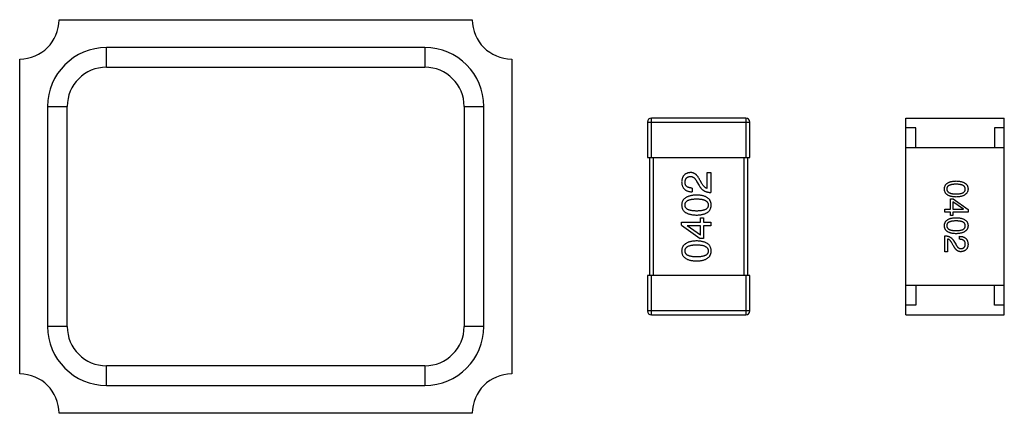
# Model space of a CAD drawing. Header units: millimetres. Extents: x 134 to 283, y 142 to 332.
# Tile 120 of 145: x 206.81 to 211.82, y 284.64 to 286.64. Entities that reach past the tile are written whole.
import ezdxf

# ---------------------------------------------------------------- set-up
doc = ezdxf.new("R2010")
doc.units = ezdxf.units.MM
doc.header["$LTSCALE"] = 0.1
doc.layers.get('0').update_dxf_attribs({"linetype": 'CONTINUOUS'})

msp = doc.modelspace()

# ---------------------------------------------------------------- linework, layer by layer
at = {"color": 7, "linetype": 'Continuous'}
for p, q in [((207.0134, 286.6378), (209.1134, 286.6378)), ((208.872, 286.4964), (207.2549, 286.4964)), ((207.2549, 286.3964), (207.2549, 286.4964)), ((208.872, 286.4964), (208.872, 286.3964)), ((206.8134, 284.8378), (206.8134, 286.4378)), ((209.3134, 286.4378), (209.3134, 284.8378)), ((207.2549, 286.3964), (208.872, 286.3964)), ((206.9549, 286.1964), (207.0549, 286.1964)), ((206.9549, 286.1964), (206.9549, 285.0792)), ((207.0549, 285.0792), (207.0549, 286.1964)), ((209.072, 286.1964), (209.172, 286.1964)), ((209.072, 286.1964), (209.072, 285.0792)), ((209.172, 285.0792), (209.172, 286.1964)), ((210.5033, 286.1378), (210.0233, 286.1378)), ((210.0233, 285.9378), (210.0233, 286.1378)), ((210.5033, 286.1378), (210.5033, 285.9378)), ((211.3165, 286.1375), (211.8165, 286.1375)), ((211.3165, 285.1375), (211.3165, 286.1375)), ((211.8165, 285.1375), (211.8165, 286.1375)), ((210.0033, 286.1178), (210.5233, 286.1178)), ((210.0033, 286.1178), (210.0033, 285.9378)), ((210.5233, 285.9378), (210.5233, 286.1178)), ((211.3665, 286.0875), (211.3165, 286.0875)), ((211.3665, 285.9875), (211.3665, 286.0875)), ((211.8165, 286.0875), (211.7665, 286.0875)), ((211.7665, 286.0875), (211.7665, 285.9875)), ((211.8165, 285.9875), (211.3165, 285.9875)), ((210.0033, 285.9378), (210.5233, 285.9378)), ((210.0133, 285.9378), (210.0133, 285.3378)), ((210.0333, 285.3378), (210.0333, 285.9378)), ((210.4933, 285.9378), (210.4933, 285.3378)), ((210.5133, 285.3378), (210.5133, 285.9378)), ((210.3074, 285.8609), (210.3246, 285.8609)), ((210.3074, 285.7806), (210.3074, 285.8609)), ((210.3246, 285.8609), (210.3246, 285.7601)), ((210.2303, 285.7822), (210.2303, 285.7634)), ((210.2549, 285.8142), (210.2664, 285.7945)), ((210.2795, 285.8052), (210.2705, 285.8207)), ((211.543, 285.7269), (211.5574, 285.7269)), ((211.543, 285.6751), (211.543, 285.7269)), ((211.5574, 285.7269), (211.6322, 285.6731)), ((211.5141, 285.6751), (211.543, 285.6751)), ((211.5141, 285.6606), (211.5141, 285.6751)), ((211.6092, 285.6757), (211.5554, 285.7131)), ((211.5554, 285.7131), (211.5554, 285.6751)), ((211.5554, 285.6751), (211.6092, 285.6751)), ((211.6092, 285.6751), (211.6092, 285.6757)), ((210.2729, 285.631), (210.2885, 285.631)), ((210.2729, 285.6089), (210.2729, 285.631)), ((210.2885, 285.631), (210.2885, 285.6089)), ((211.543, 285.6606), (211.5141, 285.6606)), ((211.543, 285.6429), (211.543, 285.6606)), ((211.5554, 285.6429), (211.543, 285.6429)), ((211.6322, 285.6606), (211.5554, 285.6606)), ((211.5554, 285.6606), (211.5554, 285.6429)), ((211.6322, 285.6731), (211.6322, 285.6606)), ((210.177, 285.6089), (210.2729, 285.6089)), ((210.177, 285.5933), (210.177, 285.6089)), ((210.177, 285.5933), (210.2705, 285.5261)), ((210.2729, 285.5909), (210.2057, 285.5909)), ((210.2057, 285.5909), (210.2057, 285.59)), ((210.2729, 285.5433), (210.2057, 285.59)), ((210.2729, 285.5433), (210.2729, 285.5909)), ((210.2885, 285.6089), (210.3246, 285.6089)), ((210.3246, 285.5909), (210.2885, 285.5909)), ((210.2885, 285.5909), (210.2885, 285.5261)), ((210.3246, 285.6089), (210.3246, 285.5909)), ((210.2885, 285.5261), (210.2705, 285.5261)), ((211.5141, 285.459), (211.5141, 285.5397)), ((211.5895, 285.522), (211.5895, 285.5371)), ((211.5279, 285.5233), (211.5279, 285.459)), ((211.5574, 285.4912), (211.5502, 285.5036)), ((211.5607, 285.5121), (211.5699, 285.4964)), ((211.5279, 285.459), (211.5141, 285.459)), ((210.5233, 285.3378), (210.0033, 285.3378)), ((210.0033, 285.3378), (210.0033, 285.1578)), ((210.0233, 285.1378), (210.0233, 285.3378)), ((210.5033, 285.3378), (210.5033, 285.1378)), ((210.5233, 285.1578), (210.5233, 285.3378)), ((211.8165, 285.2875), (211.3165, 285.2875)), ((211.3665, 285.2875), (211.3665, 285.1875)), ((211.7665, 285.1875), (211.7665, 285.2875)), ((211.3665, 285.1875), (211.3165, 285.1875)), ((211.8165, 285.1875), (211.7665, 285.1875)), ((210.5233, 285.1578), (210.0033, 285.1578)), ((210.0233, 285.1378), (210.5033, 285.1378)), ((211.3165, 285.1375), (211.8165, 285.1375)), ((207.0549, 285.0792), (206.9549, 285.0792)), ((209.172, 285.0792), (209.072, 285.0792)), ((208.872, 284.8792), (207.2549, 284.8792)), ((207.2549, 284.7792), (207.2549, 284.8792)), ((208.872, 284.8792), (208.872, 284.7792)), ((207.2549, 284.7792), (208.872, 284.7792)), ((209.1134, 284.6378), (207.0134, 284.6378))]:
    msp.add_line(p, q, dxfattribs=at)
for centre, radius, start, end in [((206.8134, 286.6378), 0.2, 270, 0), ((209.3134, 286.6378), 0.2, 180, 270), ((207.2549, 286.1964), 0.3, 90, 180), ((208.872, 286.1964), 0.3, 0, 90), ((207.2549, 286.1964), 0.2, 90, 180), ((208.872, 286.1964), 0.2, 0, 90), ((210.0233, 286.1178), 0.02, 90, 180), ((210.5033, 286.1178), 0.02, 0, 90), ((210.0233, 285.1578), 0.02, 180, 270), ((210.5033, 285.1578), 0.02, 270, 0), ((207.2549, 285.0792), 0.3, 180, 270), ((207.2549, 285.0792), 0.2, 180, 270), ((208.872, 285.0792), 0.3, 270, 0), ((208.872, 285.0792), 0.2, 270, 0), ((206.8134, 284.6378), 0.2, 0, 90), ((209.3134, 284.6378), 0.2, 90, 180)]:
    msp.add_arc(centre, radius, start, end, dxfattribs=at)
for points, knots in [([(210.2213, 285.8609), (210.2196, 285.8608), (210.2163, 285.8605), (210.2115, 285.8597), (210.207, 285.8586), (210.2029, 285.8571), (210.199, 285.8554), (210.1954, 285.8533), (210.1922, 285.8508), (210.1893, 285.848), (210.1866, 285.8449), (210.1843, 285.8415), (210.1823, 285.8377), (210.1806, 285.8337), (210.1793, 285.8292), (210.1782, 285.8245), (210.1774, 285.8195), (210.1772, 285.816), (210.177, 285.8142)], [0, 0, 0, 0, 0.070688, 0.137741, 0.201612, 0.262778, 0.321223, 0.378455, 0.434411, 0.490146, 0.546362, 0.603392, 0.662208, 0.723401, 0.787372, 0.85442, 0.925153, 1, 1, 1, 1]), ([(210.1942, 285.8117), (210.1943, 285.8128), (210.1944, 285.815), (210.1948, 285.8182), (210.1954, 285.8212), (210.1961, 285.824), (210.1971, 285.8265), (210.1982, 285.8289), (210.1996, 285.8311), (210.2011, 285.8331), (210.2029, 285.8348), (210.2048, 285.8364), (210.207, 285.8377), (210.2093, 285.8388), (210.2118, 285.8397), (210.2145, 285.8405), (210.2174, 285.841), (210.2194, 285.8411), (210.2205, 285.8412)], [0, 0, 0, 0, 0.076112, 0.148436, 0.216883, 0.281466, 0.34298, 0.402356, 0.459881, 0.51546, 0.571111, 0.62658, 0.683162, 0.741007, 0.801404, 0.863825, 0.930544, 1, 1, 1, 1]), ([(210.2205, 285.8412), (210.2213, 285.8413), (210.2229, 285.8414), (210.2253, 285.8412), (210.2277, 285.8408), (210.23, 285.8402), (210.2323, 285.8393), (210.2346, 285.8382), (210.2368, 285.8369), (210.2389, 285.8353), (210.2411, 285.8335), (210.2432, 285.8314), (210.2452, 285.8291), (210.2473, 285.8266), (210.2492, 285.8238), (210.2512, 285.8208), (210.2531, 285.8176), (210.2543, 285.8153), (210.2549, 285.8142)], [0, 0, 0, 0, 0.052237, 0.103888, 0.155485, 0.207395, 0.259864, 0.31356, 0.369176, 0.4266, 0.486836, 0.550048, 0.61567, 0.685271, 0.75824, 0.834614, 0.915635, 1, 1, 1, 1]), ([(210.2705, 285.8207), (210.2697, 285.8224), (210.2682, 285.8257), (210.2657, 285.8305), (210.2631, 285.8348), (210.2604, 285.8389), (210.2576, 285.8426), (210.2548, 285.846), (210.2518, 285.849), (210.2488, 285.8517), (210.2457, 285.854), (210.2425, 285.856), (210.2392, 285.8577), (210.2358, 285.8591), (210.2323, 285.86), (210.2287, 285.8607), (210.225, 285.861), (210.2225, 285.8609), (210.2213, 285.8609)], [0, 0, 0, 0, 0.082731, 0.161257, 0.236138, 0.307554, 0.375712, 0.440848, 0.502916, 0.562567, 0.619798, 0.675716, 0.73039, 0.78386, 0.837315, 0.890547, 0.944917, 1, 1, 1, 1]), ([(210.177, 285.8142), (210.1771, 285.8121), (210.1773, 285.8082), (210.1781, 285.8025), (210.1793, 285.7972), (210.1809, 285.7923), (210.1828, 285.7878), (210.1852, 285.7836), (210.1879, 285.7798), (210.1911, 285.7764), (210.1947, 285.7734), (210.1986, 285.7708), (210.2029, 285.7686), (210.2077, 285.7667), (210.2128, 285.7653), (210.2183, 285.7642), (210.2242, 285.7636), (210.2282, 285.7634), (210.2303, 285.7634)], [0, 0, 0, 0, 0.07282, 0.141057, 0.2062, 0.267672, 0.326735, 0.383519, 0.439188, 0.494454, 0.549628, 0.605958, 0.66397, 0.72402, 0.787502, 0.854127, 0.925065, 1, 1, 1, 1]), ([(210.2303, 285.7822), (210.2288, 285.7823), (210.226, 285.7824), (210.2219, 285.7828), (210.2181, 285.7834), (210.2146, 285.7843), (210.2113, 285.7854), (210.2084, 285.7866), (210.2057, 285.7882), (210.2033, 285.79), (210.2011, 285.7919), (210.1993, 285.7941), (210.1977, 285.7965), (210.1964, 285.7991), (210.1955, 285.802), (210.1948, 285.805), (210.1943, 285.8083), (210.1943, 285.8105), (210.1942, 285.8117)], [0, 0, 0, 0, 0.082594, 0.15978, 0.232961, 0.301462, 0.365595, 0.426678, 0.484662, 0.540809, 0.595146, 0.648401, 0.702272, 0.757102, 0.813447, 0.872233, 0.934055, 1, 1, 1, 1]), ([(210.2664, 285.7945), (210.2671, 285.7931), (210.2686, 285.7904), (210.2712, 285.7866), (210.2738, 285.783), (210.2767, 285.7797), (210.2797, 285.7767), (210.283, 285.7739), (210.2863, 285.7713), (210.2899, 285.769), (210.2936, 285.767), (210.2976, 285.7652), (210.3016, 285.7637), (210.3059, 285.7625), (210.3103, 285.7615), (210.3149, 285.7608), (210.3197, 285.7603), (210.3229, 285.7601), (210.3246, 285.7601)], [0, 0, 0, 0, 0.065828, 0.130094, 0.192451, 0.254037, 0.313974, 0.373757, 0.433048, 0.492243, 0.551902, 0.611758, 0.672678, 0.734814, 0.798569, 0.863693, 0.930488, 1, 1, 1, 1]), ([(210.3074, 285.7806), (210.3061, 285.7808), (210.3034, 285.7814), (210.2997, 285.783), (210.296, 285.7851), (210.2925, 285.788), (210.289, 285.7914), (210.2857, 285.7954), (210.2825, 285.8), (210.2805, 285.8034), (210.2795, 285.8052)], [0, 0, 0, 0, 0.103034, 0.208166, 0.318255, 0.434664, 0.559728, 0.695394, 0.841708, 1, 1, 1, 1]), ([(211.5122, 285.7775), (211.5122, 285.7791), (211.5124, 285.7822), (211.5131, 285.7867), (211.5144, 285.7909), (211.516, 285.7948), (211.5181, 285.7984), (211.5207, 285.8017), (211.5238, 285.8048), (211.5273, 285.8074), (211.5312, 285.8098), (211.5356, 285.8119), (211.5404, 285.8137), (211.5457, 285.8152), (211.5514, 285.8164), (211.5576, 285.8173), (211.5643, 285.8179), (211.5688, 285.8181), (211.5712, 285.8182)], [0, 0, 0, 0, 0.059135, 0.115606, 0.169241, 0.221578, 0.273261, 0.324749, 0.377329, 0.431642, 0.488541, 0.548597, 0.612232, 0.680174, 0.752504, 0.829777, 0.912307, 1, 1, 1, 1]), ([(211.5712, 285.7368), (211.5688, 285.7369), (211.5643, 285.7371), (211.5576, 285.7377), (211.5514, 285.7386), (211.5457, 285.7398), (211.5404, 285.7413), (211.5356, 285.7431), (211.5312, 285.7452), (211.5273, 285.7475), (211.5238, 285.7502), (211.5207, 285.7532), (211.5181, 285.7566), (211.516, 285.7602), (211.5144, 285.7641), (211.5131, 285.7683), (211.5124, 285.7728), (211.5122, 285.7759), (211.5122, 285.7775)], [0, 0, 0, 0, 0.08769, 0.170218, 0.24749, 0.319818, 0.387758, 0.451391, 0.511445, 0.568185, 0.622681, 0.67526, 0.726746, 0.778428, 0.830764, 0.884397, 0.940866, 1, 1, 1, 1]), ([(211.5712, 285.8018), (211.5693, 285.8017), (211.5656, 285.8017), (211.5602, 285.8014), (211.5552, 285.801), (211.5506, 285.8003), (211.5464, 285.7994), (211.5425, 285.7984), (211.539, 285.7972), (211.5358, 285.7958), (211.533, 285.7942), (211.5306, 285.7924), (211.5286, 285.7904), (211.5269, 285.7882), (211.5255, 285.7858), (211.5246, 285.7832), (211.5241, 285.7804), (211.524, 285.7785), (211.524, 285.7775)], [0, 0, 0, 0, 0.096457, 0.187288, 0.27178, 0.350132, 0.423455, 0.491343, 0.554037, 0.612253, 0.666313, 0.717038, 0.764921, 0.811214, 0.856775, 0.902988, 0.950234, 1, 1, 1, 1]), ([(211.524, 285.7775), (211.524, 285.7765), (211.5242, 285.7745), (211.5248, 285.7717), (211.5258, 285.769), (211.5271, 285.7666), (211.5288, 285.7643), (211.5309, 285.7622), (211.5334, 285.7604), (211.5361, 285.7587), (211.5393, 285.7573), (211.5428, 285.756), (211.5467, 285.7549), (211.5509, 285.7541), (211.5555, 285.7534), (211.5604, 285.7529), (211.5657, 285.7526), (211.5693, 285.7526), (211.5712, 285.7526)], [0, 0, 0, 0, 0.050879, 0.099377, 0.146973, 0.193618, 0.240619, 0.289461, 0.34047, 0.395283, 0.453059, 0.515633, 0.582666, 0.655287, 0.732971, 0.815933, 0.905166, 1, 1, 1, 1]), ([(211.5712, 285.8182), (211.5736, 285.8181), (211.5784, 285.8179), (211.5852, 285.8173), (211.5916, 285.8164), (211.5975, 285.8152), (211.603, 285.8137), (211.608, 285.8119), (211.6125, 285.8098), (211.6166, 285.8074), (211.6202, 285.8048), (211.6233, 285.8017), (211.626, 285.7984), (211.6282, 285.7948), (211.6299, 285.7909), (211.6312, 285.7867), (211.632, 285.7822), (211.6321, 285.7791), (211.6322, 285.7775)], [0, 0, 0, 0, 0.088823, 0.172287, 0.250296, 0.323438, 0.392244, 0.456221, 0.516635, 0.573871, 0.628, 0.680335, 0.731489, 0.782557, 0.834044, 0.886738, 0.942089, 1, 1, 1, 1]), ([(211.6184, 285.7775), (211.6184, 285.7785), (211.6183, 285.7804), (211.6177, 285.7832), (211.6168, 285.7858), (211.6155, 285.7882), (211.6138, 285.7904), (211.6118, 285.7924), (211.6093, 285.7942), (211.6065, 285.7958), (211.6034, 285.7972), (211.5999, 285.7984), (211.596, 285.7994), (211.5918, 285.8003), (211.5871, 285.801), (211.5821, 285.8014), (211.5768, 285.8017), (211.5731, 285.8017), (211.5712, 285.8018)], [0, 0, 0, 0, 0.049764, 0.097007, 0.143217, 0.188577, 0.235116, 0.282997, 0.333719, 0.387776, 0.445989, 0.508679, 0.576563, 0.649481, 0.728235, 0.812722, 0.903548, 1, 1, 1, 1]), ([(211.5712, 285.7526), (211.5731, 285.7526), (211.5768, 285.7526), (211.5821, 285.7529), (211.5871, 285.7534), (211.5917, 285.7541), (211.596, 285.7549), (211.5999, 285.756), (211.6034, 285.7573), (211.6066, 285.7587), (211.6093, 285.7604), (211.6118, 285.7622), (211.6138, 285.7643), (211.6155, 285.7665), (211.6168, 285.769), (211.6177, 285.7717), (211.6183, 285.7745), (211.6184, 285.7765), (211.6184, 285.7775)], [0, 0, 0, 0, 0.095719, 0.185854, 0.269738, 0.347952, 0.420315, 0.487894, 0.550245, 0.608186, 0.662454, 0.713283, 0.761375, 0.808209, 0.854301, 0.901312, 0.949396, 1, 1, 1, 1]), ([(211.6322, 285.7775), (211.6321, 285.7759), (211.6319, 285.7729), (211.631, 285.7684), (211.6297, 285.7643), (211.628, 285.7604), (211.6257, 285.7568), (211.623, 285.7536), (211.6199, 285.7506), (211.6163, 285.7479), (211.6122, 285.7455), (211.6077, 285.7434), (211.6027, 285.7415), (211.5973, 285.74), (211.5914, 285.7388), (211.5851, 285.7378), (211.5783, 285.7372), (211.5736, 285.7369), (211.5712, 285.7368)], [0, 0, 0, 0, 0.057415, 0.112361, 0.16496, 0.216437, 0.267441, 0.318839, 0.371478, 0.426325, 0.483626, 0.544235, 0.608673, 0.677374, 0.750405, 0.828394, 0.911525, 1, 1, 1, 1]), ([(210.2533, 285.7468), (210.2502, 285.7466), (210.2444, 285.7464), (210.2359, 285.7455), (210.228, 285.7443), (210.2207, 285.7428), (210.2139, 285.7409), (210.2077, 285.7386), (210.202, 285.736), (210.1969, 285.733), (210.1924, 285.7296), (210.1885, 285.7259), (210.1851, 285.7218), (210.1823, 285.7173), (210.1801, 285.7125), (210.1785, 285.7073), (210.1774, 285.7017), (210.1771, 285.6979), (210.177, 285.696)], [0, 0, 0, 0, 0.088475, 0.171606, 0.249595, 0.322626, 0.391327, 0.455765, 0.516374, 0.573675, 0.628522, 0.681161, 0.732559, 0.783563, 0.83504, 0.887639, 0.942585, 1, 1, 1, 1]), ([(210.1942, 285.696), (210.1943, 285.6972), (210.1944, 285.6997), (210.1951, 285.7032), (210.1962, 285.7066), (210.1978, 285.7097), (210.2, 285.7125), (210.2025, 285.715), (210.2056, 285.7173), (210.209, 285.7194), (210.213, 285.7213), (210.2174, 285.7228), (210.2222, 285.7242), (210.2276, 285.7252), (210.2333, 285.7261), (210.2396, 285.7267), (210.2463, 285.727), (210.2509, 285.7271), (210.2533, 285.7271)], [0, 0, 0, 0, 0.050604, 0.098688, 0.145699, 0.191791, 0.238625, 0.286717, 0.337546, 0.391814, 0.449755, 0.512106, 0.579685, 0.652048, 0.730262, 0.814146, 0.904281, 1, 1, 1, 1]), ([(210.327, 285.696), (210.3269, 285.6979), (210.3268, 285.7018), (210.3258, 285.7075), (210.3243, 285.7127), (210.3222, 285.7176), (210.3196, 285.7221), (210.3163, 285.7263), (210.3125, 285.73), (210.3082, 285.7334), (210.3032, 285.7364), (210.2977, 285.739), (210.2917, 285.7412), (210.2851, 285.7431), (210.2779, 285.7446), (210.2702, 285.7457), (210.2619, 285.7465), (210.2562, 285.7467), (210.2533, 285.7468)], [0, 0, 0, 0, 0.059134, 0.115603, 0.169236, 0.221572, 0.273254, 0.32474, 0.377319, 0.431815, 0.488555, 0.548609, 0.612242, 0.680182, 0.75251, 0.829782, 0.91231, 1, 1, 1, 1]), ([(210.2533, 285.7271), (210.2556, 285.7271), (210.2602, 285.727), (210.2668, 285.7267), (210.2729, 285.7261), (210.2786, 285.7252), (210.2839, 285.7242), (210.2888, 285.7228), (210.2931, 285.7213), (210.2971, 285.7194), (210.3006, 285.7174), (210.3036, 285.715), (210.3062, 285.7125), (210.3083, 285.7096), (210.31, 285.7066), (210.3113, 285.7032), (210.312, 285.6997), (210.3122, 285.6972), (210.3123, 285.696)], [0, 0, 0, 0, 0.094834, 0.184067, 0.267029, 0.344713, 0.417334, 0.484367, 0.546941, 0.604717, 0.65953, 0.710539, 0.759381, 0.806382, 0.853027, 0.900623, 0.949121, 1, 1, 1, 1]), ([(210.177, 285.696), (210.1771, 285.694), (210.1773, 285.6901), (210.1783, 285.6845), (210.1799, 285.6792), (210.182, 285.6743), (210.1847, 285.6698), (210.1881, 285.6656), (210.192, 285.6619), (210.1965, 285.6585), (210.2016, 285.6555), (210.2073, 285.6529), (210.2135, 285.6507), (210.2204, 285.6488), (210.2278, 285.6473), (210.2357, 285.6462), (210.2443, 285.6454), (210.2502, 285.6452), (210.2533, 285.6451)], [0, 0, 0, 0, 0.057911, 0.113262, 0.165956, 0.217443, 0.268511, 0.319665, 0.372, 0.426129, 0.483365, 0.543779, 0.607756, 0.676562, 0.749704, 0.827713, 0.911177, 1, 1, 1, 1]), ([(210.2533, 285.6656), (210.2509, 285.6657), (210.2463, 285.6657), (210.2396, 285.6661), (210.2333, 285.6666), (210.2276, 285.6674), (210.2223, 285.6685), (210.2174, 285.6698), (210.213, 285.6713), (210.2091, 285.6731), (210.2056, 285.6751), (210.2025, 285.6774), (210.2, 285.6799), (210.1979, 285.6826), (210.1962, 285.6856), (210.1951, 285.6889), (210.1944, 285.6923), (210.1943, 285.6947), (210.1942, 285.696)], [0, 0, 0, 0, 0.096452, 0.187278, 0.271765, 0.350519, 0.423437, 0.491321, 0.554011, 0.612224, 0.666281, 0.717003, 0.764884, 0.811423, 0.856783, 0.902993, 0.950236, 1, 1, 1, 1]), ([(210.3123, 285.696), (210.3122, 285.6947), (210.3121, 285.6923), (210.3115, 285.6889), (210.3103, 285.6856), (210.3086, 285.6826), (210.3065, 285.6799), (210.304, 285.6774), (210.301, 285.6751), (210.2975, 285.6731), (210.2935, 285.6713), (210.2891, 285.6698), (210.2843, 285.6685), (210.279, 285.6674), (210.2732, 285.6666), (210.2669, 285.6661), (210.2603, 285.6657), (210.2556, 285.6657), (210.2533, 285.6656)], [0, 0, 0, 0, 0.049766, 0.097012, 0.143225, 0.188786, 0.235079, 0.282962, 0.333687, 0.387747, 0.445963, 0.508657, 0.576545, 0.649868, 0.72822, 0.812712, 0.903543, 1, 1, 1, 1]), ([(210.2533, 285.6451), (210.2562, 285.6452), (210.2619, 285.6454), (210.2702, 285.6462), (210.2779, 285.6473), (210.2851, 285.6488), (210.2917, 285.6507), (210.2977, 285.6529), (210.3032, 285.6555), (210.3082, 285.6586), (210.3126, 285.6619), (210.3163, 285.6657), (210.3196, 285.6698), (210.3222, 285.6743), (210.3243, 285.6792), (210.3258, 285.6845), (210.3268, 285.6901), (210.3269, 285.694), (210.327, 285.696)], [0, 0, 0, 0, 0.087693, 0.170223, 0.247496, 0.319826, 0.387768, 0.451403, 0.511459, 0.568358, 0.622671, 0.675251, 0.726739, 0.778422, 0.830759, 0.884394, 0.940865, 1, 1, 1, 1]), ([(211.5122, 285.591), (211.5122, 285.5926), (211.5124, 285.5957), (211.5131, 285.6002), (211.5144, 285.6044), (211.516, 285.6083), (211.5181, 285.6119), (211.5207, 285.6152), (211.5238, 285.6182), (211.5273, 285.6209), (211.5312, 285.6233), (211.5356, 285.6254), (211.5404, 285.6272), (211.5457, 285.6287), (211.5514, 285.6299), (211.5576, 285.6308), (211.5643, 285.6314), (211.5688, 285.6315), (211.5712, 285.6316)], [0, 0, 0, 0, 0.059135, 0.115606, 0.169241, 0.221578, 0.273261, 0.324749, 0.377329, 0.431642, 0.488541, 0.548597, 0.612232, 0.680174, 0.752504, 0.829777, 0.912307, 1, 1, 1, 1]), ([(211.5712, 285.6316), (211.5736, 285.6315), (211.5784, 285.6314), (211.5852, 285.6308), (211.5916, 285.6299), (211.5975, 285.6287), (211.603, 285.6272), (211.608, 285.6254), (211.6125, 285.6233), (211.6166, 285.6209), (211.6202, 285.6182), (211.6233, 285.6152), (211.626, 285.6119), (211.6282, 285.6083), (211.6299, 285.6044), (211.6312, 285.6002), (211.632, 285.5957), (211.6321, 285.5926), (211.6322, 285.591)], [0, 0, 0, 0, 0.088823, 0.172287, 0.250296, 0.323438, 0.392244, 0.456221, 0.516635, 0.573871, 0.628, 0.680335, 0.731489, 0.782557, 0.834044, 0.886738, 0.942089, 1, 1, 1, 1]), ([(211.5712, 285.5503), (211.5688, 285.5504), (211.5643, 285.5506), (211.5576, 285.5512), (211.5514, 285.5521), (211.5457, 285.5533), (211.5404, 285.5548), (211.5356, 285.5566), (211.5312, 285.5586), (211.5273, 285.561), (211.5238, 285.5637), (211.5207, 285.5667), (211.5181, 285.57), (211.516, 285.5737), (211.5144, 285.5776), (211.5131, 285.5818), (211.5124, 285.5863), (211.5122, 285.5894), (211.5122, 285.591)], [0, 0, 0, 0, 0.08769, 0.170218, 0.24749, 0.319818, 0.387758, 0.451391, 0.511445, 0.568185, 0.622681, 0.67526, 0.726746, 0.778428, 0.830764, 0.884397, 0.940866, 1, 1, 1, 1]), ([(211.5712, 285.6152), (211.5693, 285.6152), (211.5656, 285.6152), (211.5602, 285.6149), (211.5552, 285.6144), (211.5506, 285.6138), (211.5464, 285.6129), (211.5425, 285.6119), (211.539, 285.6107), (211.5358, 285.6092), (211.533, 285.6077), (211.5306, 285.6059), (211.5286, 285.6038), (211.5269, 285.6016), (211.5255, 285.5993), (211.5246, 285.5967), (211.5241, 285.5939), (211.524, 285.592), (211.524, 285.591)], [0, 0, 0, 0, 0.096457, 0.187288, 0.27178, 0.350132, 0.423455, 0.491343, 0.554037, 0.612253, 0.666313, 0.717038, 0.764921, 0.811214, 0.856775, 0.902988, 0.950234, 1, 1, 1, 1]), ([(211.524, 285.591), (211.524, 285.59), (211.5242, 285.588), (211.5248, 285.5851), (211.5258, 285.5825), (211.5271, 285.58), (211.5288, 285.5778), (211.5309, 285.5757), (211.5334, 285.5739), (211.5361, 285.5722), (211.5393, 285.5707), (211.5428, 285.5695), (211.5467, 285.5684), (211.5509, 285.5676), (211.5555, 285.5669), (211.5604, 285.5664), (211.5657, 285.5661), (211.5693, 285.5661), (211.5712, 285.5661)], [0, 0, 0, 0, 0.050879, 0.099377, 0.146973, 0.193618, 0.240619, 0.289461, 0.34047, 0.395283, 0.453059, 0.515633, 0.582666, 0.655287, 0.732971, 0.815933, 0.905166, 1, 1, 1, 1]), ([(211.6184, 285.591), (211.6184, 285.592), (211.6183, 285.5939), (211.6177, 285.5967), (211.6168, 285.5992), (211.6155, 285.6016), (211.6138, 285.6038), (211.6118, 285.6059), (211.6093, 285.6077), (211.6065, 285.6092), (211.6034, 285.6107), (211.5999, 285.6119), (211.596, 285.6129), (211.5918, 285.6138), (211.5871, 285.6144), (211.5821, 285.6149), (211.5768, 285.6152), (211.5731, 285.6152), (211.5712, 285.6152)], [0, 0, 0, 0, 0.049764, 0.097007, 0.143217, 0.188577, 0.235116, 0.282997, 0.333719, 0.387776, 0.445989, 0.508679, 0.576563, 0.649481, 0.728235, 0.812722, 0.903548, 1, 1, 1, 1]), ([(211.5712, 285.5661), (211.5731, 285.5661), (211.5768, 285.5661), (211.5821, 285.5664), (211.5871, 285.5669), (211.5917, 285.5675), (211.596, 285.5684), (211.5999, 285.5695), (211.6034, 285.5707), (211.6066, 285.5722), (211.6093, 285.5739), (211.6118, 285.5757), (211.6138, 285.5778), (211.6155, 285.58), (211.6168, 285.5825), (211.6177, 285.5851), (211.6183, 285.588), (211.6184, 285.59), (211.6184, 285.591)], [0, 0, 0, 0, 0.095719, 0.185854, 0.269738, 0.347952, 0.420315, 0.487894, 0.550245, 0.608186, 0.662454, 0.713283, 0.761375, 0.808209, 0.854301, 0.901312, 0.949396, 1, 1, 1, 1]), ([(211.6322, 285.591), (211.6321, 285.5894), (211.6319, 285.5863), (211.631, 285.5819), (211.6297, 285.5778), (211.628, 285.5739), (211.6257, 285.5703), (211.623, 285.567), (211.6199, 285.5641), (211.6163, 285.5614), (211.6122, 285.559), (211.6077, 285.5568), (211.6027, 285.555), (211.5973, 285.5535), (211.5914, 285.5523), (211.5851, 285.5513), (211.5783, 285.5506), (211.5736, 285.5504), (211.5712, 285.5503)], [0, 0, 0, 0, 0.057415, 0.112361, 0.16496, 0.216437, 0.267441, 0.318839, 0.371478, 0.426325, 0.483626, 0.544235, 0.608673, 0.677374, 0.750405, 0.828394, 0.911525, 1, 1, 1, 1]), ([(211.5141, 285.5397), (211.5155, 285.5396), (211.518, 285.5395), (211.5219, 285.5391), (211.5255, 285.5386), (211.5291, 285.5378), (211.5325, 285.5368), (211.5357, 285.5355), (211.5389, 285.5341), (211.5419, 285.5325), (211.5447, 285.5307), (211.5474, 285.5286), (211.55, 285.5264), (211.5524, 285.5239), (211.5547, 285.5213), (211.5569, 285.5184), (211.5589, 285.5154), (211.5601, 285.5132), (211.5607, 285.5121)], [0, 0, 0, 0, 0.069512, 0.136307, 0.201431, 0.265186, 0.327322, 0.388242, 0.448098, 0.507757, 0.566952, 0.626243, 0.686026, 0.745963, 0.807549, 0.869906, 0.934172, 1, 1, 1, 1]), ([(211.5895, 285.5371), (211.5912, 285.537), (211.5945, 285.5369), (211.5992, 285.5364), (211.6036, 285.5355), (211.6077, 285.5344), (211.6114, 285.5329), (211.6149, 285.5311), (211.6181, 285.529), (211.6209, 285.5266), (211.6234, 285.5239), (211.6256, 285.5209), (211.6275, 285.5175), (211.6291, 285.5139), (211.6304, 285.51), (211.6313, 285.5057), (211.6319, 285.5012), (211.6321, 285.498), (211.6322, 285.4964)], [0, 0, 0, 0, 0.074935, 0.145873, 0.212498, 0.27598, 0.33603, 0.394042, 0.450372, 0.505546, 0.560812, 0.616481, 0.673265, 0.732328, 0.7938, 0.858943, 0.92718, 1, 1, 1, 1]), ([(210.2533, 285.5136), (210.2502, 285.5135), (210.2444, 285.5132), (210.2359, 285.5124), (210.228, 285.5112), (210.2207, 285.5096), (210.2139, 285.5077), (210.2077, 285.5055), (210.202, 285.5028), (210.1969, 285.4998), (210.1924, 285.4965), (210.1885, 285.4927), (210.1851, 285.4886), (210.1823, 285.4842), (210.1801, 285.4793), (210.1785, 285.4741), (210.1774, 285.4686), (210.1771, 285.4648), (210.177, 285.4628)], [0, 0, 0, 0, 0.088475, 0.171606, 0.249595, 0.322626, 0.391327, 0.455765, 0.516374, 0.573675, 0.628522, 0.681161, 0.732559, 0.783563, 0.83504, 0.887639, 0.942585, 1, 1, 1, 1]), ([(210.1942, 285.4628), (210.1943, 285.4641), (210.1944, 285.4665), (210.1951, 285.4701), (210.1962, 285.4734), (210.1978, 285.4765), (210.2, 285.4793), (210.2025, 285.4819), (210.2056, 285.4842), (210.209, 285.4863), (210.213, 285.4881), (210.2174, 285.4897), (210.2222, 285.491), (210.2276, 285.4921), (210.2333, 285.4929), (210.2396, 285.4935), (210.2463, 285.4939), (210.2509, 285.4939), (210.2533, 285.494)], [0, 0, 0, 0, 0.050604, 0.098688, 0.145699, 0.191791, 0.238625, 0.286717, 0.337546, 0.391814, 0.449755, 0.512106, 0.579685, 0.652048, 0.730262, 0.814146, 0.904281, 1, 1, 1, 1]), ([(210.327, 285.4628), (210.3269, 285.4648), (210.3268, 285.4687), (210.3258, 285.4743), (210.3243, 285.4796), (210.3222, 285.4845), (210.3196, 285.489), (210.3163, 285.4931), (210.3125, 285.4969), (210.3082, 285.5002), (210.3032, 285.5032), (210.2977, 285.5058), (210.2917, 285.5081), (210.2851, 285.5099), (210.2779, 285.5115), (210.2702, 285.5126), (210.2619, 285.5133), (210.2562, 285.5135), (210.2533, 285.5136)], [0, 0, 0, 0, 0.059134, 0.115603, 0.169236, 0.221572, 0.273254, 0.32474, 0.377319, 0.431815, 0.488555, 0.548609, 0.612242, 0.680182, 0.75251, 0.829782, 0.91231, 1, 1, 1, 1]), ([(210.2533, 285.494), (210.2556, 285.4939), (210.2602, 285.4939), (210.2668, 285.4935), (210.2729, 285.4929), (210.2786, 285.4921), (210.2839, 285.491), (210.2888, 285.4897), (210.2931, 285.4881), (210.2971, 285.4863), (210.3006, 285.4842), (210.3036, 285.4819), (210.3062, 285.4793), (210.3083, 285.4765), (210.31, 285.4734), (210.3113, 285.4701), (210.312, 285.4665), (210.3122, 285.4641), (210.3123, 285.4628)], [0, 0, 0, 0, 0.094834, 0.184067, 0.267029, 0.344713, 0.417334, 0.484367, 0.546941, 0.604717, 0.65953, 0.710539, 0.759381, 0.806382, 0.853027, 0.900623, 0.949121, 1, 1, 1, 1]), ([(211.5502, 285.5036), (211.5494, 285.505), (211.5478, 285.5077), (211.5452, 285.5114), (211.5426, 285.5147), (211.5398, 285.5174), (211.537, 285.5196), (211.5341, 285.5214), (211.531, 285.5227), (211.5289, 285.5231), (211.5279, 285.5233)], [0, 0, 0, 0, 0.158292, 0.304606, 0.440272, 0.565336, 0.681745, 0.791834, 0.896966, 1, 1, 1, 1]), ([(211.5968, 285.459), (211.5958, 285.459), (211.5938, 285.4589), (211.5908, 285.4592), (211.588, 285.4597), (211.5852, 285.4605), (211.5825, 285.4616), (211.5798, 285.4629), (211.5772, 285.4645), (211.5747, 285.4664), (211.5723, 285.4685), (211.57, 285.471), (211.5677, 285.4737), (211.5655, 285.4766), (211.5633, 285.4799), (211.5613, 285.4834), (211.5593, 285.4872), (211.558, 285.4898), (211.5574, 285.4912)], [0, 0, 0, 0, 0.055083, 0.109453, 0.162685, 0.21614, 0.26961, 0.324284, 0.380202, 0.437433, 0.497084, 0.559152, 0.624288, 0.692446, 0.763862, 0.838743, 0.917269, 1, 1, 1, 1]), ([(211.5699, 285.4964), (211.5704, 285.4955), (211.5713, 285.4937), (211.5728, 285.4911), (211.5744, 285.4887), (211.576, 285.4865), (211.5776, 285.4845), (211.5792, 285.4826), (211.5809, 285.481), (211.5826, 285.4795), (211.5844, 285.4782), (211.5861, 285.4772), (211.5879, 285.4763), (211.5898, 285.4756), (211.5917, 285.4751), (211.5936, 285.4748), (211.5955, 285.4747), (211.5968, 285.4747), (211.5974, 285.4748)], [0, 0, 0, 0, 0.084365, 0.165386, 0.24176, 0.314729, 0.38433, 0.449952, 0.513164, 0.5734, 0.630824, 0.68644, 0.740136, 0.792605, 0.844515, 0.896112, 0.947763, 1, 1, 1, 1]), ([(211.6184, 285.4984), (211.6184, 285.4993), (211.6183, 285.5011), (211.618, 285.5037), (211.6174, 285.5062), (211.6167, 285.5084), (211.6156, 285.5105), (211.6144, 285.5125), (211.6129, 285.5142), (211.6112, 285.5158), (211.6093, 285.5172), (211.6071, 285.5184), (211.6047, 285.5194), (211.6021, 285.5203), (211.5993, 285.521), (211.5962, 285.5215), (211.593, 285.5219), (211.5907, 285.5219), (211.5895, 285.522)], [0, 0, 0, 0, 0.065945, 0.127767, 0.186553, 0.242898, 0.297728, 0.351599, 0.404854, 0.459191, 0.515338, 0.573322, 0.634405, 0.698538, 0.767039, 0.84022, 0.917406, 1, 1, 1, 1]), ([(211.6322, 285.4964), (211.6321, 285.495), (211.6319, 285.4922), (211.6313, 285.4881), (211.6304, 285.4844), (211.6293, 285.4808), (211.6279, 285.4776), (211.6263, 285.4745), (211.6245, 285.4718), (211.6224, 285.4693), (211.62, 285.4671), (211.6174, 285.4651), (211.6146, 285.4635), (211.6115, 285.462), (211.6082, 285.4609), (211.6046, 285.46), (211.6008, 285.4594), (211.5981, 285.4591), (211.5968, 285.459)], [0, 0, 0, 0, 0.074847, 0.14558, 0.212628, 0.276599, 0.337792, 0.396608, 0.453638, 0.509854, 0.565589, 0.621545, 0.678777, 0.737222, 0.798388, 0.862259, 0.929312, 1, 1, 1, 1]), ([(211.5974, 285.4748), (211.5982, 285.4748), (211.5998, 285.475), (211.6022, 285.4754), (211.6043, 285.476), (211.6063, 285.4767), (211.6082, 285.4776), (211.6099, 285.4787), (211.6114, 285.4799), (211.6129, 285.4813), (211.6141, 285.4829), (211.6152, 285.4846), (211.6161, 285.4865), (211.6169, 285.4886), (211.6175, 285.4908), (211.618, 285.4932), (211.6183, 285.4957), (211.6184, 285.4975), (211.6184, 285.4984)], [0, 0, 0, 0, 0.069456, 0.136175, 0.198596, 0.258993, 0.316838, 0.37342, 0.428889, 0.48454, 0.540119, 0.597644, 0.65702, 0.718534, 0.783117, 0.851564, 0.923888, 1, 1, 1, 1]), ([(210.177, 285.4628), (210.1771, 285.4608), (210.1773, 285.4569), (210.1783, 285.4513), (210.1799, 285.4461), (210.182, 285.4411), (210.1847, 285.4366), (210.1881, 285.4325), (210.192, 285.4287), (210.1965, 285.4254), (210.2016, 285.4224), (210.2073, 285.4198), (210.2135, 285.4175), (210.2204, 285.4157), (210.2278, 285.4142), (210.2357, 285.4131), (210.2443, 285.4123), (210.2502, 285.4121), (210.2533, 285.412)], [0, 0, 0, 0, 0.057911, 0.113262, 0.165956, 0.217443, 0.268511, 0.319665, 0.372, 0.426129, 0.483365, 0.543779, 0.607756, 0.676562, 0.749704, 0.827713, 0.911177, 1, 1, 1, 1]), ([(210.2533, 285.4325), (210.2509, 285.4325), (210.2463, 285.4325), (210.2396, 285.4329), (210.2333, 285.4335), (210.2276, 285.4343), (210.2223, 285.4354), (210.2174, 285.4366), (210.213, 285.4382), (210.2091, 285.44), (210.2056, 285.442), (210.2025, 285.4442), (210.2, 285.4467), (210.1979, 285.4495), (210.1962, 285.4525), (210.1951, 285.4557), (210.1944, 285.4592), (210.1943, 285.4616), (210.1942, 285.4628)], [0, 0, 0, 0, 0.096452, 0.187278, 0.271765, 0.350519, 0.423437, 0.491321, 0.554011, 0.612224, 0.666281, 0.717003, 0.764884, 0.811423, 0.856783, 0.902993, 0.950236, 1, 1, 1, 1]), ([(210.2533, 285.412), (210.2562, 285.4121), (210.2619, 285.4123), (210.2702, 285.4131), (210.2779, 285.4142), (210.2851, 285.4157), (210.2917, 285.4175), (210.2977, 285.4198), (210.3032, 285.4224), (210.3082, 285.4254), (210.3126, 285.4287), (210.3163, 285.4325), (210.3196, 285.4366), (210.3222, 285.4412), (210.3243, 285.4461), (210.3258, 285.4513), (210.3268, 285.4569), (210.3269, 285.4608), (210.327, 285.4628)], [0, 0, 0, 0, 0.087693, 0.170223, 0.247496, 0.319826, 0.387768, 0.451403, 0.511459, 0.568358, 0.622671, 0.675251, 0.726739, 0.778422, 0.830759, 0.884394, 0.940865, 1, 1, 1, 1]), ([(210.3123, 285.4628), (210.3122, 285.4616), (210.3121, 285.4592), (210.3115, 285.4557), (210.3103, 285.4525), (210.3086, 285.4495), (210.3065, 285.4467), (210.304, 285.4442), (210.301, 285.442), (210.2975, 285.44), (210.2935, 285.4382), (210.2891, 285.4366), (210.2843, 285.4354), (210.279, 285.4343), (210.2732, 285.4335), (210.2669, 285.4329), (210.2603, 285.4325), (210.2556, 285.4325), (210.2533, 285.4325)], [0, 0, 0, 0, 0.049766, 0.097012, 0.143225, 0.188786, 0.235079, 0.282962, 0.333687, 0.387747, 0.445963, 0.508657, 0.576545, 0.649868, 0.72822, 0.812712, 0.903543, 1, 1, 1, 1])]:
    msp.add_open_spline(points, degree=3, knots=knots, dxfattribs=at)

doc.saveas('drawing.dxf')
